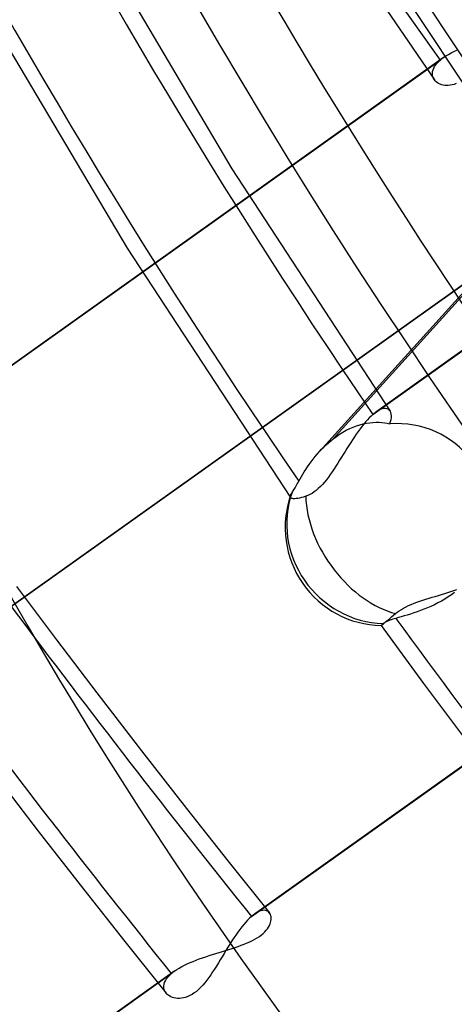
# Model space of a CAD drawing. Header units: millimetres. Extents: x -163 to 160, y -206 to 203.
# Tile 29 of 97: x -22.66 to -18.44, y -12.83 to -3.28. Entities that reach past the tile are written whole.
import ezdxf

# ---------------------------------------------------------------- set-up
doc = ezdxf.new("R2010")
doc.units = ezdxf.units.MM
doc.layers.add('MAIN-1', color=7, linetype='Continuous')
doc.layers.add('MAIN-2', color=7, linetype='Continuous')

msp = doc.modelspace()

# ---------------------------------------------------------------- linework, layer by layer
at = {"layer": 'MAIN-1'}
for centre, major_axis, start_param, end_param in [((-0.5, -0.433), (86.4143, -99.7826), 0.713724, 3.388402), ((-27, -23.3827), (-83.7957, 96.7589), -3.141592, -0.857072), ((-27, -23.3827), (83.141, -96.003), 0, 2.284521), ((-18.95, -16.4112), (-20.7853, 24.0007), -2.427868, -0.857072), ((-19.2, -16.6277), (18.7067, -21.6007), 0.713724, 3.141578), ((-19.2, -16.6277), (-20.4579, 23.6228), 2.667559, 5.426113), ((-23.5, -20.3516), (-18.7067, 21.6007), -2.427868, -0.857072), ((-24, -20.7846), (-18.0521, 20.8447), 2.284521, 5.426113)]:
    msp.add_ellipse(centre, major_axis=major_axis, ratio=0.75, start_param=start_param, end_param=end_param, dxfattribs=at)
at = {"layer": 'MAIN-2'}
for p, q in [((-21.5444, 0.3924), (-18.6371, -3.8671)), ((-22.0242, -2.331), (-20.6064, -4.7272)), ((-19.3759, -2.3765), (-17.5452, -5.1273)), ((-23.0872, -3.0316), (-21.6222, -5.4983)), ((-18.5263, -3.6338), (-18.5021, -3.619)), ((-18.5021, -3.619), (-18.4762, -3.6047)), ((-18.4762, -3.6047), (-18.4487, -3.5907)), ((-18.4487, -3.5907), (-18.4197, -3.5772)), ((-23.8759, -7.4405), (-18.5818, -3.6747)), ((-18.5489, -3.649), (-23.8465, -7.4173)), ((-18.6369, -3.738), (-18.6263, -3.7221)), ((-18.6263, -3.7221), (-18.6136, -3.7062)), ((-18.6136, -3.7062), (-18.5988, -3.6904)), ((-18.5988, -3.6904), (-18.5818, -3.6747)), ((-18.5818, -3.6747), (-18.5767, -3.6703)), ((-18.5767, -3.6703), (-18.5714, -3.666)), ((-18.5714, -3.666), (-18.5659, -3.6616)), ((-18.5659, -3.6616), (-18.5603, -3.6573)), ((-18.5603, -3.6573), (-18.5546, -3.6531)), ((-18.5546, -3.6531), (-18.5487, -3.6488)), ((-18.5487, -3.6488), (-18.5263, -3.6338)), ((-18.6573, -3.7995), (-18.6553, -3.7846)), ((-18.6572, -3.814), (-18.6573, -3.7995)), ((-18.6551, -3.8279), (-18.6572, -3.814)), ((-18.6553, -3.7846), (-18.6513, -3.7693)), ((-18.6513, -3.7693), (-18.6452, -3.7538)), ((-18.6452, -3.7538), (-18.6369, -3.738)), ((-18.6512, -3.8413), (-18.6551, -3.8279)), ((-18.6455, -3.8539), (-18.6512, -3.8413)), ((-18.6381, -3.8657), (-18.6455, -3.8539)), ((-18.6298, -3.8759), (-18.6381, -3.8657)), ((-18.6201, -3.8853), (-18.6298, -3.8759)), ((-18.6091, -3.8939), (-18.6201, -3.8853)), ((-18.597, -3.9015), (-18.6091, -3.8939)), ((-18.5837, -3.908), (-18.597, -3.9015)), ((-18.5694, -3.9133), (-18.5837, -3.908)), ((-18.5541, -3.9174), (-18.5694, -3.9133)), ((-18.4464, -3.9098), (-18.4658, -3.9154)), ((-18.4267, -3.9023), (-18.4464, -3.9098)), ((-18.5379, -3.9201), (-18.5541, -3.9174)), ((-18.5208, -3.9214), (-18.5379, -3.9201)), ((-18.5031, -3.9211), (-18.5208, -3.9214)), ((-18.4848, -3.9191), (-18.5031, -3.9211)), ((-18.4658, -3.9154), (-18.4848, -3.9191)), ((-20.6064, -4.7272), (-19.0692, -7.0774)), ((-17.3266, -4.8093), (-19.6205, -7.3453)), ((-16.0814, -4.864), (-19.2068, -7.0872)), ((-19.7546, -7.4702), (-17.4393, -4.9105)), ((-19.2362, -7.1104), (-16.1143, -4.8897)), ((-17.4874, -5.2316), (-22.7807, -8.9969)), ((-17.4579, -5.2084), (-22.7478, -8.9712)), ((-21.6222, -5.4983), (-20.0339, -7.9159)), ((-19.1653, -7.063), (-19.1853, -7.0733)), ((-19.1465, -7.0561), (-19.1653, -7.063)), ((-19.1291, -7.0525), (-19.1465, -7.0561)), ((-19.1134, -7.0522), (-19.1291, -7.0525)), ((-19.0993, -7.0549), (-19.1134, -7.0522)), ((-19.0871, -7.0604), (-19.0993, -7.0549)), ((-19.0767, -7.0685), (-19.0871, -7.0604)), ((-19.2705, -7.1429), (-19.2881, -7.1615)), ((-19.2532, -7.1259), (-19.2705, -7.1429)), ((-19.2362, -7.1104), (-19.2532, -7.1259)), ((-19.2311, -7.1061), (-19.2362, -7.1104)), ((-19.2261, -7.102), (-19.2311, -7.1061)), ((-19.2212, -7.098), (-19.2261, -7.102)), ((-19.2163, -7.0942), (-19.2212, -7.098)), ((-19.2114, -7.0905), (-19.2163, -7.0942)), ((-19.2066, -7.0871), (-19.2114, -7.0905)), ((-19.1853, -7.0733), (-19.2066, -7.0871)), ((-19.0682, -7.0789), (-19.0767, -7.0685)), ((-19.0617, -7.0918), (-19.0682, -7.0789)), ((-19.0639, -7.1793), (-19.0585, -7.1597)), ((-19.0573, -7.1066), (-19.0617, -7.0918)), ((-19.0585, -7.1597), (-19.0556, -7.1408)), ((-19.0553, -7.123), (-19.0573, -7.1066)), ((-19.0556, -7.1408), (-19.0553, -7.123)), ((-19.4934, -7.2637), (-19.4606, -7.2476)), ((-19.4606, -7.2476), (-19.4277, -7.2334)), ((-19.4277, -7.2334), (-19.3946, -7.221)), ((-19.3946, -7.221), (-19.3616, -7.2105)), ((-19.3603, -7.25), (-19.3784, -7.275)), ((-19.3616, -7.2105), (-19.329, -7.2019)), ((-19.342, -7.226), (-19.3603, -7.25)), ((-19.3239, -7.2031), (-19.342, -7.226)), ((-19.329, -7.2019), (-19.297, -7.1952)), ((-19.3059, -7.1816), (-19.3239, -7.2031)), ((-19.2881, -7.1615), (-19.3059, -7.1816)), ((-19.297, -7.1952), (-19.2655, -7.1904)), ((-19.2655, -7.1904), (-19.2347, -7.1872)), ((-19.2347, -7.1872), (-19.2047, -7.1857)), ((-19.2047, -7.1857), (-19.1756, -7.1859)), ((-19.1756, -7.1859), (-19.1477, -7.1875)), ((-19.1477, -7.1875), (-19.121, -7.1904)), ((-19.121, -7.1904), (-19.0958, -7.1946)), ((-19.0958, -7.1946), (-19.072, -7.1998)), ((-19.072, -7.1998), (-19.0639, -7.1793)), ((-19.6445, -7.3645), (-19.6205, -7.3453)), ((-19.6205, -7.3453), (-19.5898, -7.3226)), ((-19.5898, -7.3226), (-19.5581, -7.3013)), ((-19.5581, -7.3013), (-19.5259, -7.2816)), ((-19.5259, -7.2816), (-19.4934, -7.2637)), ((-19.4147, -7.3274), (-19.4328, -7.3546)), ((-19.3966, -7.3008), (-19.4147, -7.3274)), ((-19.3784, -7.275), (-19.3966, -7.3008)), ((-19.734, -7.448), (-19.7126, -7.4262)), ((-19.7126, -7.4262), (-19.6905, -7.405)), ((-19.6905, -7.405), (-19.6678, -7.3844)), ((-19.6678, -7.3844), (-19.6445, -7.3645)), ((-19.4868, -7.4391), (-19.5047, -7.4679)), ((-19.4688, -7.4105), (-19.4868, -7.4391)), ((-19.4509, -7.3823), (-19.4688, -7.4105)), ((-19.4328, -7.3546), (-19.4509, -7.3823)), ((-19.8163, -7.5442), (-19.7967, -7.5194)), ((-19.7967, -7.5194), (-19.7761, -7.4947)), ((-19.7761, -7.4947), (-19.7547, -7.4703)), ((-19.7547, -7.4703), (-19.734, -7.448)), ((-19.5405, -7.5257), (-19.5585, -7.5544)), ((-19.5226, -7.4968), (-19.5405, -7.5257)), ((-19.5047, -7.4679), (-19.5226, -7.4968)), ((-19.8859, -7.6427), (-19.8698, -7.6184)), ((-19.8698, -7.6184), (-19.8529, -7.5938)), ((-19.8529, -7.5938), (-19.835, -7.569)), ((-19.835, -7.569), (-19.8163, -7.5442)), ((-19.5944, -7.611), (-19.6124, -7.6387)), ((-19.5764, -7.5829), (-19.5944, -7.611)), ((-19.5585, -7.5544), (-19.5764, -7.5829)), ((-19.9421, -7.7346), (-19.9292, -7.7126)), ((-19.9292, -7.7126), (-19.9156, -7.6899)), ((-19.9156, -7.6899), (-19.9011, -7.6665)), ((-19.9011, -7.6665), (-19.8859, -7.6427)), ((-19.6678, -7.718), (-19.6868, -7.7428)), ((-19.6491, -7.6923), (-19.6678, -7.718)), ((-19.6307, -7.6658), (-19.6491, -7.6923)), ((-19.6124, -7.6387), (-19.6307, -7.6658)), ((-19.9979, -7.8314), (-19.9914, -7.8205)), ((-19.9914, -7.8205), (-19.9847, -7.8089)), ((-19.9847, -7.8089), (-19.9776, -7.7965)), ((-19.9776, -7.7965), (-19.9702, -7.7835)), ((-19.9702, -7.7835), (-19.9624, -7.7698)), ((-19.9624, -7.7698), (-19.9542, -7.7556)), ((-19.9543, -7.7556), (-19.9421, -7.7346)), ((-19.7455, -7.8098), (-19.7656, -7.829)), ((-19.7256, -7.7888), (-19.7455, -7.8098)), ((-19.706, -7.7664), (-19.7256, -7.7888)), ((-19.6868, -7.7428), (-19.706, -7.7664)), ((-20.037, -7.9059), (-20.0368, -7.9018)), ((-20.0365, -7.9096), (-20.037, -7.9059)), ((-20.0368, -7.9018), (-20.036, -7.8974)), ((-20.0354, -7.913), (-20.0365, -7.9096)), ((-20.036, -7.8974), (-20.0346, -7.8926)), ((-20.0338, -7.916), (-20.0354, -7.913)), ((-20.0346, -7.8926), (-20.033, -7.8886)), ((-20.0295, -7.9203), (-20.0338, -7.916)), ((-20.033, -7.8886), (-20.0311, -7.8845)), ((-20.0311, -7.8845), (-20.0289, -7.8802)), ((-20.0235, -7.9236), (-20.0295, -7.9203)), ((-20.0289, -7.8802), (-20.0264, -7.8758)), ((-20.0264, -7.8758), (-20.0235, -7.8714)), ((-20.0235, -7.8714), (-20.0203, -7.8667)), ((-20.0203, -7.8667), (-20.0152, -7.8592)), ((-20.0152, -7.8592), (-20.0097, -7.8508)), ((-20.0097, -7.8508), (-20.004, -7.8415)), ((-20.004, -7.8415), (-19.9979, -7.8314)), ((-19.9477, -7.9205), (-19.964, -7.9237)), ((-19.9297, -7.9162), (-19.9477, -7.9205)), ((-19.9095, -7.9106), (-19.9297, -7.9162)), ((-19.8875, -7.9039), (-19.9095, -7.9106)), ((-19.8673, -7.8965), (-19.8875, -7.9039)), ((-19.8468, -7.887), (-19.8673, -7.8965)), ((-19.8264, -7.8754), (-19.8468, -7.887)), ((-19.806, -7.8619), (-19.8264, -7.8754)), ((-19.7857, -7.8464), (-19.806, -7.8619)), ((-19.7656, -7.829), (-19.7857, -7.8464)), ((-20.0154, -7.9259), (-20.0235, -7.9236)), ((-20.0053, -7.9271), (-20.0154, -7.9259)), ((-19.9932, -7.9271), (-20.0053, -7.9271)), ((-19.9793, -7.9259), (-19.9932, -7.9271)), ((-19.964, -7.9237), (-19.9793, -7.9259)), ((-15.0919, -8.1893), (-20.3852, -11.9546)), ((-20.4147, -11.9779), (-15.1248, -8.215)), ((-22.6942, -8.7795), (-22.3063, -9.2947)), ((-18.6604, -8.8831), (-18.63, -8.874)), ((-18.63, -8.874), (-18.5995, -8.8649)), ((-18.5995, -8.8649), (-18.569, -8.8557)), ((-18.569, -8.8557), (-18.5385, -8.8465)), ((-18.5385, -8.8465), (-18.5083, -8.837)), ((-18.5083, -8.837), (-18.4784, -8.8274)), ((-18.4733, -8.8587), (-18.5047, -8.8799)), ((-18.4784, -8.8274), (-18.4488, -8.8176)), ((-18.4429, -8.8365), (-18.4733, -8.8587)), ((-18.4488, -8.8176), (-18.4196, -8.8075)), ((-18.913, -8.9749), (-18.8881, -8.9632)), ((-18.8881, -8.9632), (-18.8622, -8.952)), ((-18.8622, -8.952), (-18.8353, -8.9412)), ((-18.8353, -8.9412), (-18.8076, -8.9308)), ((-18.8076, -8.9308), (-18.7792, -8.9208)), ((-18.7792, -8.9208), (-18.7501, -8.9111)), ((-18.7501, -8.9111), (-18.7206, -8.9016)), ((-18.7206, -8.9016), (-18.6906, -8.8923)), ((-18.672, -8.9707), (-18.7061, -8.9855)), ((-18.6906, -8.8923), (-18.6604, -8.8831)), ((-18.6379, -8.9547), (-18.672, -8.9707)), ((-18.6039, -8.9377), (-18.6379, -8.9547)), ((-18.5701, -8.9194), (-18.6039, -8.9377)), ((-18.537, -8.9002), (-18.5701, -8.9194)), ((-18.5047, -8.8799), (-18.537, -8.9002)), ((-19.0538, -9.073), (-19.0352, -9.0572)), ((-19.0352, -9.0572), (-19.0156, -9.0405)), ((-19.0156, -9.0405), (-18.9983, -9.0266)), ((-18.9983, -9.0266), (-18.9793, -9.0131)), ((-18.9793, -9.0131), (-18.9588, -9)), ((-18.9313, -9.0635), (-18.9598, -9.0718)), ((-18.9588, -9), (-18.9366, -8.9872)), ((-18.9366, -8.9872), (-18.913, -8.9749)), ((-18.9016, -9.0547), (-18.9313, -9.0635)), ((-18.8709, -9.0452), (-18.9016, -9.0547)), ((-18.8392, -9.035), (-18.8709, -9.0452)), ((-18.8067, -9.024), (-18.8392, -9.035)), ((-18.7736, -9.0121), (-18.8067, -9.024)), ((-18.74, -8.9993), (-18.7736, -9.0121)), ((-18.7061, -8.9855), (-18.74, -8.9993)), ((-19.1556, -9.1564), (-19.156, -9.157)), ((-19.156, -9.157), (-19.156, -9.1571)), ((-19.156, -9.1571), (-19.156, -9.1571)), ((-19.156, -9.1571), (-19.156, -9.1571)), ((-19.156, -9.1571), (-19.1559, -9.1571)), ((-19.156, -9.1571), (-18.7442, -9.7186)), ((-19.1559, -9.1571), (-19.1547, -9.1564)), ((-19.1559, -9.1571), (-19.1559, -9.1571)), ((-19.1559, -9.1571), (-19.1559, -9.1571)), ((-19.1541, -9.1548), (-19.1556, -9.1564)), ((-19.1547, -9.1564), (-19.1519, -9.1543)), ((-19.1514, -9.1521), (-19.1541, -9.1548)), ((-19.1519, -9.1543), (-19.1473, -9.1508)), ((-19.1475, -9.1485), (-19.1514, -9.1521)), ((-19.1425, -9.1439), (-19.1475, -9.1485)), ((-19.1473, -9.1508), (-19.141, -9.1458)), ((-19.1365, -9.1385), (-19.1425, -9.1439)), ((-19.141, -9.1458), (-19.1329, -9.1392)), ((-19.1305, -9.1337), (-19.1365, -9.1385)), ((-19.1329, -9.1392), (-19.1232, -9.1312)), ((-19.1234, -9.1289), (-19.1305, -9.1337)), ((-19.115, -9.1242), (-19.1234, -9.1289)), ((-19.1232, -9.1312), (-19.1123, -9.1221)), ((-19.1056, -9.1195), (-19.115, -9.1242)), ((-19.1123, -9.1221), (-19.1003, -9.1121)), ((-19.095, -9.1149), (-19.1056, -9.1195)), ((-19.1003, -9.1121), (-19.0865, -9.1006)), ((-19.0835, -9.1103), (-19.095, -9.1149)), ((-19.0865, -9.1006), (-19.071, -9.0875)), ((-19.071, -9.1058), (-19.0835, -9.1103)), ((-19.071, -9.0875), (-19.0538, -9.073)), ((-19.0576, -9.1012), (-19.071, -9.1058)), ((-19.0433, -9.0965), (-19.0576, -9.1012)), ((-19.0282, -9.0919), (-19.0433, -9.0965)), ((-19.0123, -9.0871), (-19.0282, -9.0919)), ((-18.9868, -9.0796), (-19.0123, -9.0871)), ((-18.9598, -9.0718), (-18.9868, -9.0796)), ((-22.3063, -9.2947), (-21.9155, -9.8078)), ((-18.7442, -9.7186), (-18.3262, -10.276)), ((-21.9155, -9.8078), (-21.4811, -10.3708)), ((-21.4811, -10.3708), (-21.0435, -10.9315)), ((-22.9235, -10.5803), (-22.4844, -11.1494)), ((-21.0435, -10.9315), (-20.6431, -11.4381)), ((-22.4844, -11.1494), (-22.042, -11.7163)), ((-20.6431, -11.4381), (-20.2397, -11.9425)), ((-22.042, -11.7163), (-21.6438, -12.2202)), ((-20.3347, -11.9264), (-20.3507, -11.9336)), ((-20.3194, -11.9214), (-20.3347, -11.9264)), ((-20.305, -11.9185), (-20.3194, -11.9214)), ((-20.2915, -11.9177), (-20.305, -11.9185)), ((-20.2791, -11.9188), (-20.2915, -11.9177)), ((-20.2677, -11.9218), (-20.2791, -11.9188)), ((-20.2576, -11.9266), (-20.2677, -11.9218)), ((-20.2486, -11.9331), (-20.2576, -11.9266)), ((-20.4516, -12.0131), (-20.4704, -12.0334)), ((-20.433, -11.9946), (-20.4516, -12.0131)), ((-20.4147, -11.9779), (-20.433, -11.9946)), ((-20.4096, -11.9735), (-20.4147, -11.9779)), ((-20.4046, -11.9694), (-20.4096, -11.9735)), ((-20.3996, -11.9654), (-20.4046, -11.9694)), ((-20.3947, -11.9616), (-20.3996, -11.9654)), ((-20.3898, -11.9579), (-20.3947, -11.9616)), ((-20.3849, -11.9544), (-20.3898, -11.9579)), ((-20.3675, -11.9429), (-20.3849, -11.9544)), ((-20.3507, -11.9336), (-20.3675, -11.9429)), ((-20.2408, -11.9411), (-20.2486, -11.9331)), ((-20.2349, -11.9498), (-20.2408, -11.9411)), ((-20.2302, -11.9597), (-20.2349, -11.9498)), ((-20.2266, -11.9705), (-20.2302, -11.9597)), ((-20.2293, -12.0358), (-20.2259, -12.0216)), ((-20.2244, -11.9822), (-20.2266, -11.9705)), ((-20.2259, -12.0216), (-20.224, -12.0079)), ((-20.2235, -11.9947), (-20.2244, -11.9822)), ((-20.224, -12.0079), (-20.2235, -11.9947)), ((-20.5279, -12.104), (-20.5472, -12.1303)), ((-20.5086, -12.0789), (-20.5279, -12.104)), ((-20.4894, -12.0553), (-20.5086, -12.0789)), ((-20.4704, -12.0334), (-20.4894, -12.0553)), ((-20.2846, -12.1265), (-20.2708, -12.1111)), ((-20.2708, -12.1111), (-20.259, -12.0958)), ((-20.259, -12.0958), (-20.2489, -12.0805)), ((-20.2489, -12.0805), (-20.2407, -12.0653)), ((-20.2407, -12.0653), (-20.2342, -12.0504)), ((-20.2342, -12.0504), (-20.2293, -12.0358)), ((-20.6047, -12.2152), (-20.6237, -12.2451)), ((-20.5856, -12.186), (-20.6047, -12.2152)), ((-20.5664, -12.1577), (-20.5856, -12.186)), ((-20.5472, -12.1303), (-20.5664, -12.1577)), ((-20.4299, -12.2227), (-20.4043, -12.2104)), ((-20.4043, -12.2104), (-20.3802, -12.1975)), ((-20.3802, -12.1975), (-20.3577, -12.1841)), ((-20.3577, -12.1841), (-20.3368, -12.1704)), ((-20.3368, -12.1704), (-20.3177, -12.1562)), ((-20.3177, -12.1562), (-20.3003, -12.1415)), ((-20.3003, -12.1415), (-20.2846, -12.1265)), ((-21.6438, -12.2202), (-21.2427, -12.7219)), ((-20.6967, -12.3167), (-20.6649, -12.3069)), ((-20.6615, -12.3062), (-20.6802, -12.337)), ((-20.6649, -12.3069), (-20.6334, -12.2972)), ((-20.6427, -12.2755), (-20.6615, -12.3062)), ((-20.6237, -12.2451), (-20.6427, -12.2755)), ((-20.6334, -12.2972), (-20.6025, -12.2874)), ((-20.6025, -12.2874), (-20.5721, -12.2775)), ((-20.5721, -12.2775), (-20.5422, -12.2673)), ((-20.5422, -12.2673), (-20.5129, -12.2567)), ((-20.5129, -12.2567), (-20.4843, -12.2459)), ((-20.4843, -12.2459), (-20.4566, -12.2345)), ((-20.4566, -12.2345), (-20.4299, -12.2227)), ((-20.9816, -12.4125), (-20.9517, -12.4007)), ((-20.9517, -12.4007), (-20.9211, -12.3893)), ((-20.9211, -12.3893), (-20.8898, -12.3781)), ((-20.8898, -12.3781), (-20.858, -12.3673)), ((-20.858, -12.3673), (-20.8258, -12.3568)), ((-20.8258, -12.3568), (-20.7935, -12.3465)), ((-20.7935, -12.3465), (-20.7611, -12.3364)), ((-20.7611, -12.3364), (-20.7288, -12.3265)), ((-20.7173, -12.3983), (-20.7357, -12.4285)), ((-20.7288, -12.3265), (-20.6967, -12.3167)), ((-20.6988, -12.3677), (-20.7173, -12.3983)), ((-20.6802, -12.337), (-20.6988, -12.3677)), ((-21.1596, -12.5054), (-26.4527, -16.2705)), ((-21.1652, -12.5095), (-21.1593, -12.5052)), ((-21.1593, -12.5052), (-21.1383, -12.491)), ((-21.1383, -12.491), (-21.1156, -12.4771)), ((-21.1156, -12.4771), (-21.0914, -12.4635)), ((-21.0914, -12.4635), (-21.0657, -12.4502)), ((-21.0657, -12.4502), (-21.0387, -12.4372)), ((-21.0387, -12.4372), (-21.0107, -12.4246)), ((-21.0107, -12.4246), (-20.9816, -12.4125)), ((-20.7725, -12.4873), (-20.791, -12.5156)), ((-20.7541, -12.4582), (-20.7725, -12.4873)), ((-20.7357, -12.4285), (-20.7541, -12.4582)), ((-26.4821, -16.2938), (-21.1926, -12.5312)), ((-21.2582, -12.6168), (-21.2504, -12.5999)), ((-21.2504, -12.5999), (-21.2399, -12.5828)), ((-21.2399, -12.5828), (-21.2268, -12.5655)), ((-21.2268, -12.5655), (-21.211, -12.5483)), ((-21.211, -12.5483), (-21.1926, -12.5312)), ((-21.1926, -12.5312), (-21.1874, -12.5268)), ((-21.1874, -12.5268), (-21.1821, -12.5224)), ((-21.1821, -12.5224), (-21.1766, -12.5181)), ((-21.1766, -12.5181), (-21.171, -12.5138)), ((-21.171, -12.5138), (-21.1652, -12.5095)), ((-20.848, -12.596), (-20.8676, -12.6207)), ((-20.8287, -12.5702), (-20.848, -12.596)), ((-20.8097, -12.5433), (-20.8287, -12.5702)), ((-20.791, -12.5156), (-20.8097, -12.5433)), ((-21.2662, -12.665), (-21.266, -12.6495)), ((-21.264, -12.68), (-21.2662, -12.665)), ((-21.266, -12.6495), (-21.2634, -12.6333)), ((-21.2595, -12.6941), (-21.264, -12.68)), ((-21.2634, -12.6333), (-21.2582, -12.6168)), ((-21.2529, -12.7075), (-21.2595, -12.6941)), ((-20.9287, -12.6856), (-20.9495, -12.7034)), ((-20.9081, -12.6657), (-20.9287, -12.6856)), ((-20.8876, -12.644), (-20.9081, -12.6657)), ((-20.8676, -12.6207), (-20.8876, -12.644)), ((-21.2443, -12.7199), (-21.2529, -12.7075)), ((-21.2347, -12.7304), (-21.2443, -12.7199)), ((-21.2235, -12.74), (-21.2347, -12.7304)), ((-21.211, -12.7484), (-21.2235, -12.74)), ((-21.1973, -12.7557), (-21.211, -12.7484)), ((-21.1824, -12.7618), (-21.1973, -12.7557)), ((-21.1664, -12.7665), (-21.1824, -12.7618)), ((-21.1495, -12.7698), (-21.1664, -12.7665)), ((-21.1319, -12.7716), (-21.1495, -12.7698)), ((-21.1135, -12.7718), (-21.1319, -12.7716)), ((-21.0943, -12.7703), (-21.1135, -12.7718)), ((-21.0746, -12.7669), (-21.0943, -12.7703)), ((-21.0543, -12.7616), (-21.0746, -12.7669)), ((-21.0335, -12.7542), (-21.0543, -12.7616)), ((-21.0124, -12.7447), (-21.0335, -12.7542)), ((-20.9913, -12.733), (-21.0124, -12.7447)), ((-20.9703, -12.7193), (-20.9913, -12.733)), ((-20.9495, -12.7034), (-20.9703, -12.7193))]:
    msp.add_line(p, q, dxfattribs=at)
msp.add_arc((-19.1347, -8.2048), 0.9525, 160.87389, 268.7237, dxfattribs=at)
for centre, major_axis, ratio, start_param, end_param in [((0, 0), (-85.7596, 99.0267), 0.75, -2.427868, 0.713724), ((31.5237, 27.3004), (-51.1317, 59.0418), 0.75, 0.713724, 1.450323), ((0, 0), (-85.7596, 99.0267), 0.75, 0.713724, 3.855317), ((-0.5, -0.433), (86.4143, -99.7826), 0.75, -2.427868, -0.246809), ((18.7237, 16.2152), (-36.3326, 41.9533), 0.75, 0.713724, 1.432545), ((-2.5, -2.1651), (-83.7957, 96.7589), 0.75, 0.713724, 2.284521), ((18.7237, 16.2152), (35.5012, -40.9933), 0.75, -2.375583, -1.707657), ((12.3238, 10.6727), (-32.1756, 37.1532), 0.75, 0.713724, 1.423765), ((12.3238, 10.6727), (31.3442, -36.1931), 0.75, -2.427868, -1.72213), ((12.0906, 10.4708), (29.9308, -34.5611), 0.75, -2.427868, -1.723225), ((11.5856, 10.0334), (-29.9308, 34.5611), 0.75, 0.713724, 3.141578), ((12.3238, 10.6727), (-28.0185, 32.353), 0.75, 0.713724, 1.409984), ((12.0906, 10.4708), (27.885, -32.1989), 0.75, -2.427868, -1.729163), ((12.3238, 10.6727), (27.1871, -31.393), 0.75, -2.427868, -1.734342), ((12.0906, 10.4708), (-27.3206, 31.5471), 0.75, 0.713724, 1.410634), ((12.0906, 10.4708), (26.1894, -30.2409), 0.75, -2.427868, -1.734792), ((11.5856, 10.0334), (-26.1894, 30.2409), 0.75, 0.713724, 3.141578), ((1.8, 1.5588), (-25.5348, 29.485), 0.75, 0.619794, 2.284521), ((2.3, 1.9919), (26.1894, -30.2409), 0.75, -2.427868, -0.857072), ((0, 0), (20.7853, -24.0007), 0.75, -2.427868, -0.000014), ((-19.2, -16.6277), (-20.4579, 23.6228), 0.75, 0.474038, 2.284521), ((-19.1347, -8.2048), (-0.8019, -0.7132), 0.886129, 2.138484, 3.983503), ((-19.1347, -8.2048), (-0.7064, 0.639), 0.965063, 0.382725, 2.286543), ((-19.1347, -8.2048), (-0.5521, 0.7762), 0.65974, 0.773464, 1.633869), ((-18.95, -16.4112), (-20.7853, 24.0007), 0.75, 0.713724, 2.284521), ((-19.1347, -8.2048), (-0.5521, 0.7762), 0.65974, 1.633869, 2.477434), ((31.5237, 27.3004), (56.7853, -65.57), 0.75, -1.664434, -1.620506), ((12.3238, 10.6727), (-32.1756, 37.1532), 0.75, 1.457074, 1.541171), ((-19.2, -16.6277), (18.7067, -21.6007), 0.75, -2.427868, -0.000014), ((31.5237, 27.3004), (-57.6167, 66.5301), 0.75, 1.477476, 1.520769)]:
    msp.add_ellipse(centre, major_axis=major_axis, ratio=ratio, start_param=start_param, end_param=end_param, dxfattribs=at)

doc.saveas('drawing.dxf')
